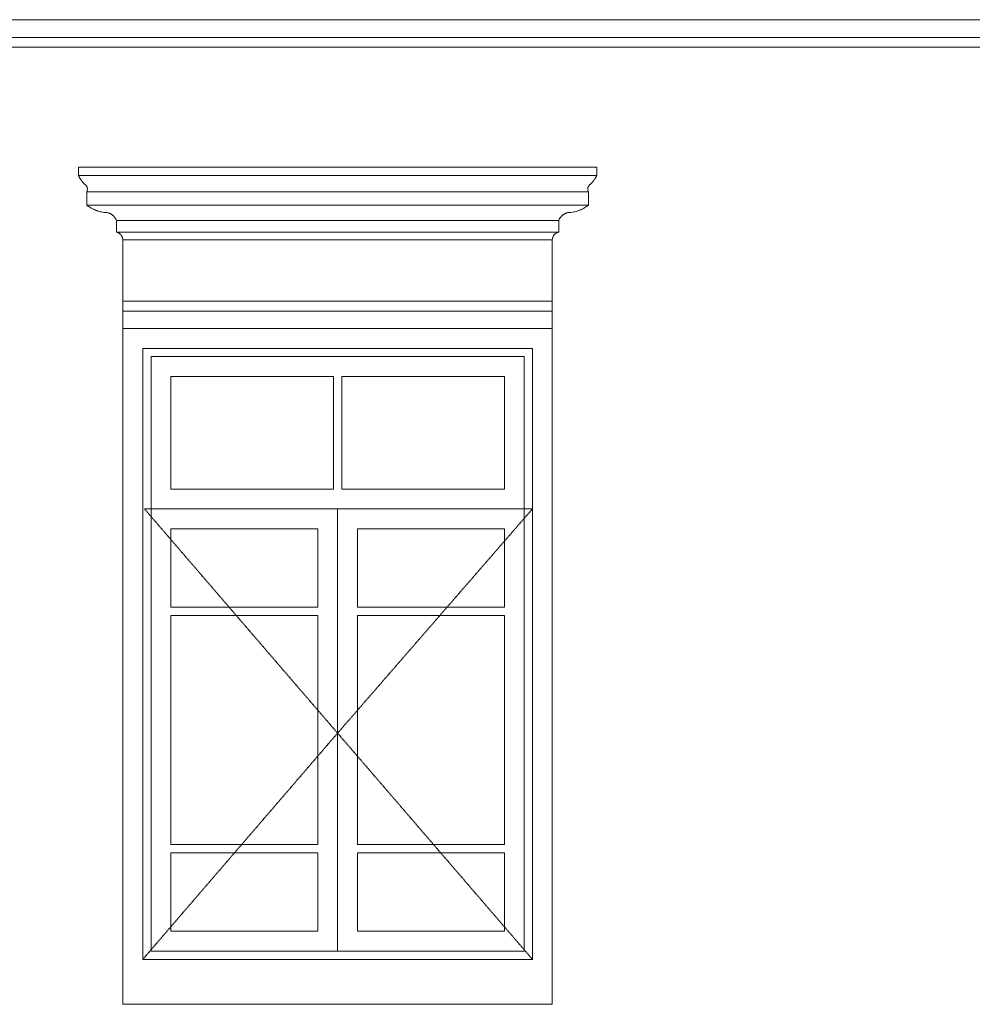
# Model space of a CAD drawing. Header units: millimetres. Extents: x -32192 to 36727, y -1740 to 8822.
# Tile 14 of 23: x 21671 to 24555, y 1580 to 4561. Entities that reach past the tile are written whole.
import ezdxf

# ---------------------------------------------------------------- set-up
doc = ezdxf.new("R2010")
doc.units = ezdxf.units.MM
doc.linetypes.add('_Tracejado pequeno', pattern=[2.25, 1.5, -0.75])
for name, color, linetype, lineweight in [('A-GENM', 13, 'Continuous', 18), ('A-GLAZ', 151, 'Continuous', 18), ('A-GLAZ-HDLN', 1, '_Tracejado pequeno', 18)]:
    doc.layers.add(name, color=color, linetype=linetype, lineweight=lineweight)

# ---------------------------------------------------------------- blocks, each defined once
blk = doc.blocks.new('Window_CV - Window_CV - 2 divisões-4329175-ELEVAÇÃO 2 - FACHADA DE IMPLANTAÇÃO')
at = {"layer": 'A-GLAZ'}
for p, q in [((-15498.4, 3630), (-16798.4, 3630)), ((-16798.4, 3630), (-16798.4, 1584)), ((-15498.4, 1584), (-15498.4, 3630)), ((-16738.4, 1720), (-16738.4, 3570)), ((-16738.4, 3570), (-15558.4, 3570)), ((-15558.4, 3570), (-15558.4, 1720)), ((-16713.4, 3545), (-16713.4, 1745)), ((-16713.4, 3545), (-15583.4, 3545)), ((-15583.4, 1745), (-15583.4, 3545)), ((-16653.4, 3485), (-16653.4, 3144)), ((-16160.9, 3485), (-16653.4, 3485)), ((-16160.9, 3144), (-16160.9, 3485)), ((-16135.9, 3485), (-16135.9, 3144)), ((-15643.4, 3485), (-16135.9, 3485)), ((-15643.4, 3144), (-15643.4, 3485)), ((-16160.9, 3144), (-16653.4, 3144)), ((-15643.4, 3144), (-16135.9, 3144)), ((-16713.4, 3084), (-15583.4, 3084)), ((-16148.4, 3084), (-16713.4, 3084)), ((-16148.4, 3084), (-16148.4, 1745)), ((-16148.4, 1745), (-16148.4, 3084)), ((-15583.4, 3084), (-16148.4, 3084)), ((-16653.4, 2786.5), (-16653.4, 3024)), ((-16653.4, 3024), (-16208.4, 3024)), ((-16208.4, 3024), (-16208.4, 2786.5)), ((-16088.4, 2786.5), (-16088.4, 3024)), ((-16088.4, 3024), (-15643.4, 3024)), ((-15643.4, 3024), (-15643.4, 2786.5)), ((-16208.4, 2786.5), (-16653.4, 2786.5)), ((-15643.4, 2786.5), (-16088.4, 2786.5)), ((-16653.4, 2761.5), (-16208.4, 2761.5)), ((-16653.4, 2067.5), (-16653.4, 2761.5)), ((-16208.4, 2761.5), (-16208.4, 2067.5)), ((-16088.4, 2067.5), (-16088.4, 2761.5)), ((-16088.4, 2761.5), (-15643.4, 2761.5)), ((-15643.4, 2761.5), (-15643.4, 2067.5)), ((-16208.4, 2067.5), (-16653.4, 2067.5)), ((-15643.4, 2067.5), (-16088.4, 2067.5)), ((-16653.4, 2042.5), (-16653.4, 1805)), ((-16653.4, 2042.5), (-16208.4, 2042.5)), ((-16208.4, 1805), (-16208.4, 2042.5)), ((-16088.4, 2042.5), (-15643.4, 2042.5)), ((-16088.4, 2042.5), (-16088.4, 1805)), ((-15643.4, 1805), (-15643.4, 2042.5)), ((-16653.4, 1805), (-16208.4, 1805)), ((-16088.4, 1805), (-15643.4, 1805)), ((-16713.4, 1745), (-15583.4, 1745)), ((-15558.4, 1720), (-16738.4, 1720)), ((-16798.4, 1584), (-15498.4, 1584))]:
    blk.add_line(p, q, dxfattribs=at)
at = {"layer": 'A-GLAZ-HDLN'}
for p, q in [((-15558.4, 3084), (-16733.2, 3084)), ((-16148.4, 2405), (-16733.2, 3084)), ((-15558.4, 3084), (-16148.4, 2405)), ((-16738.4, 1720), (-16148.4, 2405)), ((-16148.4, 2405), (-15558.4, 1720))]:
    blk.add_line(p, q, dxfattribs=at)
blk = doc.blocks.new('ornamento esquadrias - ornamento esquadrias-4133635-ELEVAÇÃO 2 - FACHADA DE IMPLANTAÇÃO')
at = {"layer": 'A-GENM'}
for p, q in [((-4528.8, 4114.9), (-6098.2, 4114.9)), ((-6098.2, 4114.9), (-6098.2, 4089.9)), ((-4528.8, 4089.9), (-4528.8, 4114.9)), ((-4528.8, 4089.9), (-6098.2, 4089.9)), ((-6098.2, 4089.9), (-4528.8, 4089.9)), ((-6073.2, 4039.9), (-4553.8, 4039.9)), ((-4553.8, 4039.9), (-6073.2, 4039.9)), ((-6073.2, 4039.9), (-6073.2, 3999.9)), ((-4553.8, 3999.9), (-4553.8, 4039.9)), ((-4553.8, 3999.9), (-6073.2, 3999.9)), ((-6073.2, 3999.9), (-4553.8, 3999.9)), ((-5983.2, 3953.3), (-4643.8, 3953.3)), ((-4643.8, 3953.3), (-5983.2, 3953.3)), ((-5983.2, 3953.3), (-5983.2, 3918.3)), ((-4643.8, 3918.3), (-4643.8, 3953.3)), ((-4643.8, 3918.3), (-5983.2, 3918.3)), ((-5983.2, 3918.3), (-4643.8, 3918.3)), ((-4663.5, 3894.9), (-5963.5, 3894.9)), ((-5963.5, 3894.9), (-5963.5, 3709.1)), ((-5963.5, 3894.9), (-4663.5, 3894.9)), ((-4663.5, 3709.1), (-4663.5, 3894.9)), ((-4663.5, 3709.1), (-5963.5, 3709.1)), ((-5963.5, 3709.1), (-4663.5, 3709.1)), ((-5963.5, 3679.1), (-5963.5, 3709.1)), ((-4663.5, 3709.1), (-4663.5, 3679.1)), ((-5963.5, 3679.1), (-4663.5, 3679.1)), ((-5963.5, 3626.1), (-5963.5, 3679.1)), ((-5963.5, 3679.1), (-4663.5, 3679.1)), ((-4663.5, 3679.1), (-4663.5, 3626.1))]:
    blk.add_line(p, q, dxfattribs=at)
for points, knots in [([(-6079.6, 4063.3), (-6081.1, 4064.9), (-6083.4, 4067.3), (-6086.2, 4070.6), (-6087.9, 4072.7), (-6089.1, 4074.4), (-6090.3, 4076.1), (-6091.5, 4077.8), (-6092.5, 4079.4), (-6093.5, 4081), (-6094.5, 4082.7), (-6095.4, 4084.4), (-6096.4, 4086.3), (-6097.2, 4087.8), (-6097.7, 4088.9), (-6098.1, 4089.7), (-6098.2, 4089.9), (-6098.2, 4089.9)], [0, 0, 0, 0, 0.142857, 0.214286, 0.285714, 0.321429, 0.357143, 0.428571, 0.464286, 0.5, 0.571429, 0.625, 0.678571, 0.785714, 0.839286, 0.892857, 1, 1, 1, 1]), ([(-4528.8, 4089.9), (-4528.8, 4089.9), (-4529, 4089.5), (-4529.7, 4088.1), (-4530.4, 4086.6), (-4531.3, 4084.9), (-4532.4, 4082.8), (-4533.5, 4081), (-4534.5, 4079.4), (-4535.8, 4077.4), (-4537.2, 4075.4), (-4538.6, 4073.5), (-4539.5, 4072.2), (-4540.8, 4070.6), (-4542.4, 4068.7), (-4544.5, 4066.3), (-4546.2, 4064.5), (-4547.4, 4063.3)], [0, 0, 0, 0, 0.142857, 0.214286, 0.285714, 0.357143, 0.428571, 0.5, 0.535714, 0.571429, 0.678571, 0.705357, 0.732143, 0.785714, 0.839286, 0.892857, 1, 1, 1, 1]), ([(-6073.2, 4039.9), (-6073.2, 4039.9), (-6073, 4040.3), (-6072.2, 4041.8), (-6071.4, 4044.3), (-6070.9, 4047.6), (-6071.1, 4051), (-6071.7, 4053.6), (-6072.3, 4055), (-6072.9, 4056.5), (-6073.8, 4057.9), (-6074.8, 4059.2), (-6076.4, 4061.1), (-6078.1, 4062.5), (-6079.6, 4063.3)], [0, 0, 0, 0, 0.125, 0.25, 0.375, 0.5, 0.625, 0.6875, 0.71875, 0.75, 0.8125, 0.84375, 0.875, 1, 1, 1, 1]), ([(-4547.4, 4063.3), (-4548.2, 4062.9), (-4549.6, 4061.9), (-4551.4, 4060.2), (-4552.7, 4058.6), (-4553.6, 4057.2), (-4554.4, 4055.8), (-4555.2, 4053.9), (-4555.9, 4051), (-4556.2, 4046.2), (-4555, 4042.3), (-4554, 4040.3), (-4553.8, 4039.9), (-4553.8, 4039.9)], [0, 0, 0, 0, 0.0625, 0.125, 0.1875, 0.21875, 0.25, 0.3125, 0.375, 0.5, 0.75, 0.875, 1, 1, 1, 1]), ([(-6073.2, 3999.9), (-6071.5, 3998.6), (-6068, 3996.1), (-6063.3, 3993), (-6059.2, 3990.6), (-6055, 3988.4), (-6050.6, 3986.3), (-6046.1, 3984.4), (-6041.5, 3982.7), (-6033.2, 3980), (-6025.9, 3978.5), (-6020.9, 3977.7)], [-1, -1, -1, -1, -0.875, -0.75, -0.6875, -0.625, -0.5, -0.4375, -0.375, -0.25, 0, 0, 0, 0]), ([(-4606.1, 3977.7), (-4601.1, 3978.5), (-4593.8, 3980), (-4585.5, 3982.7), (-4580.9, 3984.4), (-4577.5, 3985.8), (-4574.2, 3987.3), (-4570.9, 3988.9), (-4567.8, 3990.6), (-4563.7, 3993), (-4559, 3996.1), (-4555.5, 3998.6), (-4553.8, 3999.9)], [-1, -1, -1, -1, -0.75, -0.625, -0.5625, -0.5, -0.4375, -0.375, -0.3125, -0.25, -0.125, 0, 0, 0, 0]), ([(-6020.9, 3977.7), (-6018.2, 3977.9), (-6014.1, 3977.8), (-6008.9, 3976.7), (-6005.7, 3975.6), (-6003.2, 3974.6), (-6001.4, 3973.8), (-5999.6, 3972.8), (-5997.9, 3971.8), (-5996.3, 3970.6), (-5994.7, 3969.4), (-5993.2, 3968.1), (-5991.8, 3966.8), (-5990.4, 3965.3), (-5988.7, 3963.3), (-5985.9, 3959.4), (-5984.1, 3955.8), (-5983.2, 3953.3)], [-1, -1, -1, -1, -0.833333, -0.75, -0.666667, -0.625, -0.583333, -0.541667, -0.5, -0.458333, -0.416667, -0.375, -0.333333, -0.291667, -0.25, -0.166667, 0, 0, 0, 0]), ([(-4643.8, 3953.3), (-4642.9, 3955.8), (-4641.1, 3959.4), (-4637.9, 3963.8), (-4635.7, 3966.3), (-4633.8, 3968.1), (-4632.3, 3969.4), (-4630.7, 3970.7), (-4629, 3971.8), (-4627.3, 3972.8), (-4625.6, 3973.8), (-4623.8, 3974.6), (-4621.9, 3975.4), (-4620, 3976.1), (-4617.5, 3976.8), (-4612.9, 3977.8), (-4608.8, 3977.9), (-4606.1, 3977.7)], [-1, -1, -1, -1, -0.833333, -0.75, -0.666667, -0.625, -0.583333, -0.541667, -0.5, -0.458333, -0.416667, -0.375, -0.333333, -0.291667, -0.25, -0.166667, 0, 0, 0, 0]), ([(-5983.2, 3918.3), (-5982.3, 3918.1), (-5980.9, 3917.7), (-5979.2, 3917), (-5978, 3916.5), (-5976.8, 3915.9), (-5975.6, 3915.2), (-5974.5, 3914.5), (-5973.6, 3913.8), (-5972.9, 3913.3), (-5972.2, 3912.7), (-5971.4, 3912), (-5970.5, 3911), (-5969.6, 3910.1), (-5968.7, 3909), (-5967.9, 3907.9), (-5967.2, 3906.8), (-5966.5, 3905.6), (-5965.9, 3904.4), (-5965.1, 3902.7), (-5964.1, 3899.6), (-5963.6, 3896.8), (-5963.5, 3894.9)], [-1, -1, -1, -1, -0.916667, -0.875, -0.833333, -0.791667, -0.75, -0.708333, -0.666667, -0.645833, -0.625, -0.583333, -0.541667, -0.5, -0.458333, -0.416667, -0.375, -0.333333, -0.291667, -0.25, -0.166667, 0, 0, 0, 0]), ([(-4663.5, 3894.9), (-4663.4, 3896.8), (-4662.9, 3899.6), (-4661.7, 3903.2), (-4660.7, 3905.2), (-4659.8, 3906.8), (-4659.1, 3907.9), (-4658.3, 3909), (-4657.4, 3910.1), (-4656.5, 3911), (-4655.6, 3912), (-4654.6, 3912.9), (-4653.6, 3913.7), (-4652.5, 3914.5), (-4651.4, 3915.2), (-4650.2, 3915.9), (-4649, 3916.5), (-4647.8, 3917), (-4646, 3917.7), (-4644.7, 3918.1), (-4643.8, 3918.3)], [-1, -1, -1, -1, -0.833333, -0.75, -0.666667, -0.625, -0.583333, -0.541667, -0.5, -0.458333, -0.416667, -0.375, -0.333333, -0.291667, -0.25, -0.208333, -0.166667, -0.125, -0.083333, 0, 0, 0, 0])]:
    blk.add_open_spline(points, degree=3, knots=knots, dxfattribs=at)
blk = doc.blocks.new('ORNAMENTO 2 - ORNAMENTO 2-4325827-ELEVAÇÃO 2 - FACHADA DE IMPLANTAÇÃO')
at = {"layer": 'A-GENM'}
for p, q in [((-3721.6, 4561.3), (-17784.9, 4561.3)), ((-3721.6, 4507.7), (-17784.9, 4507.7)), ((-3721.6, 4477.7), (-17784.9, 4477.7))]:
    blk.add_line(p, q, dxfattribs=at)

msp = doc.modelspace()

# ---------------------------------------------------------------- block references
at = {"layer": 'A-GENM'}
for name, p in [('ORNAMENTO 2 - ORNAMENTO 2-4325827-ELEVAÇÃO 2 - FACHADA DE IMPLANTAÇÃO', (30711.4, 0)), ('ornamento esquadrias - ornamento esquadrias-4133635-ELEVAÇÃO 2 - FACHADA DE IMPLANTAÇÃO', (27946.6, 0))]:
    msp.add_blockref(name, p, dxfattribs=at)
at = {"layer": 'A-GLAZ'}
msp.add_blockref('Window_CV - Window_CV - 2 divisões-4329175-ELEVAÇÃO 2 - FACHADA DE IMPLANTAÇÃO', (38781.5, -3.9), dxfattribs=at)

doc.saveas('drawing.dxf')
